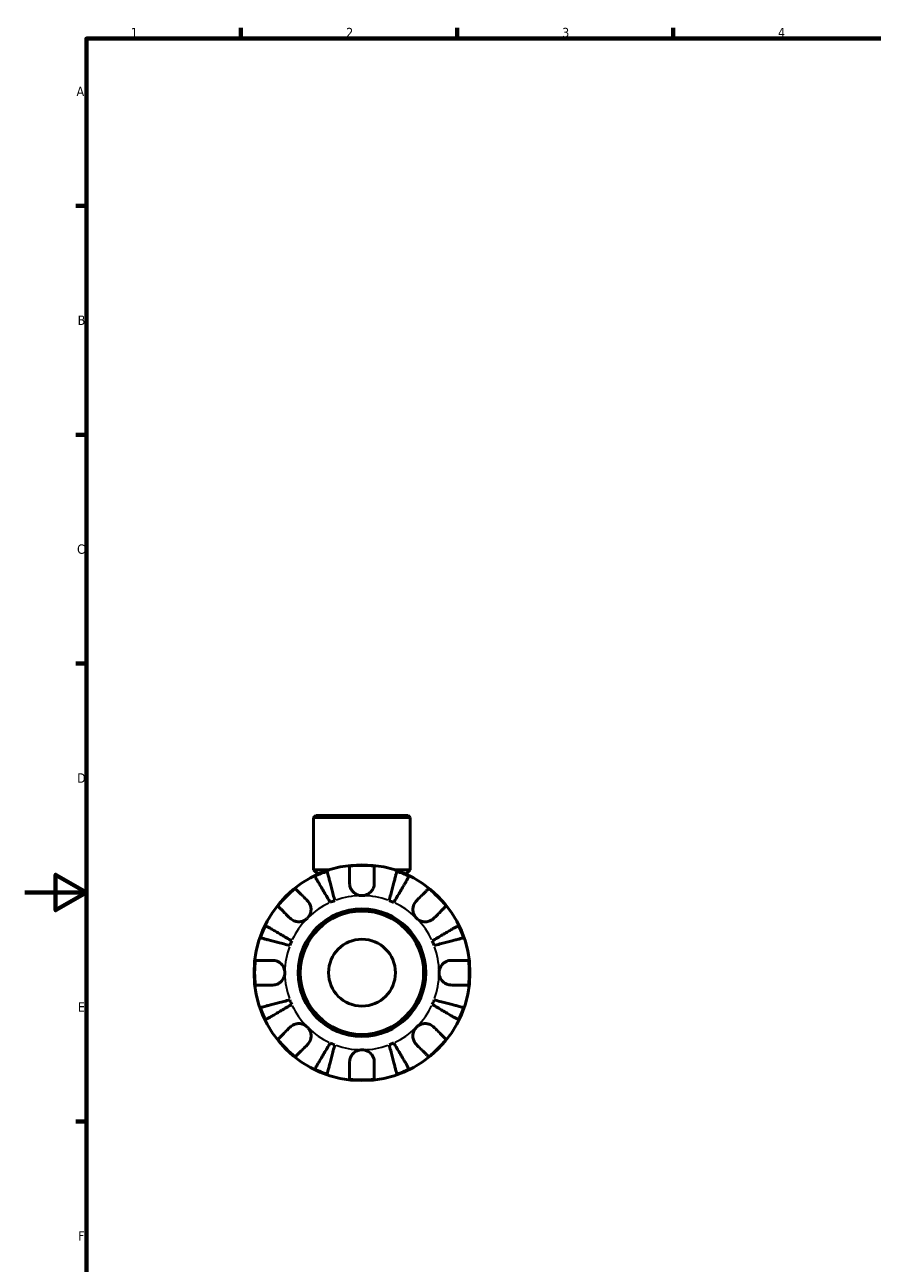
# Model space of a CAD drawing. Header units: millimetres. Extents: x 0 to 902, y -236 to 598.
# Tile 2 of 4: x 0 to 275, y 177 to 578. Entities that reach past the tile are written whole.
import ezdxf

# ---------------------------------------------------------------- set-up
doc = ezdxf.new("R2010")
doc.units = ezdxf.units.MM
for name, color, linetype, lineweight in [('Border (ANSI)', 7, 'Continuous', 70), ('Visible (ANSI)', 7, 'Continuous', 50), ('Visible Narrow (ANSI)', 7, 'Continuous', 35)]:
    doc.layers.add(name, color=color, linetype=linetype, lineweight=lineweight)
doc.styles.add('Note Text (ANSI)', font='tahoma.ttf')

# ---------------------------------------------------------------- blocks, each defined once
blk = doc.blocks.new('Borders Default Border')
at = {"layer": 'Border (ANSI)'}
for p, q in [((70.08, 574), (70.08, 577.45)), ((140.17, 574), (140.17, 577.45)), ((210.25, 574), (210.25, 577.45)), ((20, 519.75), (16.55, 519.75)), ((20, 445.5), (16.55, 445.5)), ((20, 371.25), (16.55, 371.25)), ((20, 222.75), (16.55, 222.75))]:
    blk.add_line(p, q, dxfattribs=at)
at = {"layer": 'Border (ANSI)', "flags": 128}
for points in [[(20, 20), (20, 574), (821, 574), (821, 20), (20, 20)], [(0, 297), (20, 297), (10, 302.77), (10, 291.23), (20, 297)]]:
    blk.add_lwpolyline(points, dxfattribs=at)
at = {"layer": 'Border (ANSI)', "char_height": 3.05, "attachment_point": 7, "style": 'Note Text (ANSI)'}
for s, insert in [('2', (104.2, 574.4)), ('1', (34.35, 574.4)), ('3', (174.26, 574.34)), ('4', (244.23, 574.4)), ('A', (16.78, 555.35)), ('B', (17.15, 481.1)), ('C', (16.95, 406.8)), ('D', (16.96, 332.6)), ('E', (17.21, 258.35)), ('F', (17.29, 184.1))]:
    blk.add_mtext(s, dxfattribs=dict(at, insert=insert))

msp = doc.modelspace()

# ---------------------------------------------------------------- linework, layer by layer
at = {"layer": 'Visible (ANSI)'}
for p, q in [((94.355, 321.991), (93.655, 321.291)), ((94.355, 321.991), (124.307, 321.991)), ((124.307, 321.991), (125.007, 321.291)), ((125.007, 321.291), (93.655, 321.291)), ((93.655, 304.391), (93.655, 321.291)), ((125.007, 304.391), (125.007, 321.291)), ((98.869, 304.391), (93.655, 304.391)), ((95.085, 302.961), (93.655, 304.391)), ((125.007, 304.391), (119.792, 304.391)), ((123.576, 302.961), (125.007, 304.391))]:
    msp.add_line(p, q, dxfattribs=at)
for radius in [35, 20.7, 20, 10.853]:
    msp.add_circle((109.331, 270.991), radius, dxfattribs=at)
for radius, start, end in [(34.798, 83.3993, 96.6007), (34.798, 108.92587, 116.07413), (34.798, 63.92587, 71.07413), (34.798, 128.3993, 141.6007), (34.798, 38.3993, 51.6007), (25, 110.66622, 114.33378), (25, 65.66622, 69.33378), (34.798, 153.92587, 161.07413), (34.798, 18.92587, 26.07413), (25, 155.66622, 159.33378), (25, 20.66622, 24.33378), (34.798, 173.3993, 186.6007), (34.798, 353.3993, 6.6007), (25, 200.66622, 204.33378), (25, 335.66622, 339.33378), (34.798, 198.92587, 206.07413), (34.798, 333.92587, 341.07413), (34.798, 218.3993, 231.6007), (34.798, 308.3993, 321.6007), (25, 245.66622, 249.33378), (25, 290.66622, 294.33378), (34.798, 243.92587, 251.07413), (34.798, 288.92587, 296.07413), (34.798, 263.3993, 276.6007)]:
    msp.add_arc((109.331, 270.991), radius, start, end, dxfattribs=at)
for points, knots in [([(105.331, 299.991), (105.331, 300.43), (105.331, 300.874), (105.331, 301.861), (105.331, 302.385), (105.331, 303.262), (105.331, 303.697), (105.331, 304.448), (105.331, 304.763), (105.331, 305.23), (105.331, 305.427), (105.331, 305.559)], [4.90264375, 4.90264375, 4.90264375, 4.90264375, 5.04224508, 5.04224508, 5.22854914, 5.22854914, 5.41380406, 5.41380406, 5.59905898, 5.59905898, 5.77859995, 5.77859995, 5.77859995, 5.77859995]), ([(113.331, 305.559), (113.331, 305.427), (113.331, 305.23), (113.331, 304.763), (113.331, 304.448), (113.331, 303.697), (113.331, 303.262), (113.331, 302.385), (113.331, 301.861), (113.331, 300.874), (113.331, 300.43), (113.331, 299.991)], [0.18972425, 0.18972425, 0.18972425, 0.18972425, 0.36926522, 0.36926522, 0.55452014, 0.55452014, 0.73977506, 0.73977506, 0.92607912, 0.92607912, 1.06568045, 1.06568045, 1.06568045, 1.06568045]), ([(99.029, 293.77), (98.714, 294.306), (98.37, 294.89), (97.695, 296.035), (97.365, 296.596), (96.784, 297.583), (96.478, 298.101), (95.908, 299.069), (95.644, 299.518), (95.2, 300.272), (94.979, 300.646), (94.599, 301.291), (94.44, 301.562), (94.203, 301.964), (94.102, 302.135), (94.036, 302.248)], [4.4593823, 4.4593823, 4.4593823, 4.4593823, 4.6457401, 4.6457401, 4.832098, 4.832098, 5.0177489, 5.0177489, 5.2033998, 5.2033998, 5.388581, 5.388581, 5.5737621, 5.5737621, 5.753847, 5.753847, 5.753847, 5.753847]), ([(98.044, 303.908), (98.077, 303.781), (98.127, 303.59), (98.243, 303.138), (98.322, 302.833), (98.51, 302.108), (98.618, 301.688), (98.837, 300.841), (98.968, 300.336), (99.249, 299.249), (99.4, 298.667), (99.687, 297.557), (99.849, 296.927), (100.182, 295.641), (100.352, 294.984), (100.508, 294.383)], [0.1897184, 0.1897184, 0.1897184, 0.1897184, 0.3698032, 0.3698032, 0.5549844, 0.5549844, 0.7401655, 0.7401655, 0.9258164, 0.9258164, 1.1114673, 1.1114673, 1.2978252, 1.2978252, 1.484183, 1.484183, 1.484183, 1.484183]), ([(118.154, 294.383), (118.309, 294.984), (118.479, 295.641), (118.812, 296.927), (118.975, 297.557), (119.262, 298.667), (119.412, 299.249), (119.693, 300.336), (119.824, 300.841), (120.043, 301.688), (120.152, 302.108), (120.339, 302.833), (120.418, 303.138), (120.535, 303.59), (120.584, 303.781), (120.617, 303.908)], [4.4593823, 4.4593823, 4.4593823, 4.4593823, 4.6457401, 4.6457401, 4.832098, 4.832098, 5.0177489, 5.0177489, 5.2033998, 5.2033998, 5.388581, 5.388581, 5.5737621, 5.5737621, 5.753847, 5.753847, 5.753847, 5.753847]), ([(124.626, 302.248), (124.559, 302.135), (124.459, 301.964), (124.222, 301.562), (124.062, 301.291), (123.682, 300.646), (123.462, 300.272), (123.018, 299.518), (122.753, 299.069), (122.183, 298.101), (121.878, 297.583), (121.296, 296.596), (120.966, 296.035), (120.292, 294.89), (119.947, 294.306), (119.632, 293.77)], [0.1897184, 0.1897184, 0.1897184, 0.1897184, 0.3698032, 0.3698032, 0.5549844, 0.5549844, 0.7401655, 0.7401655, 0.9258164, 0.9258164, 1.1114673, 1.1114673, 1.2978252, 1.2978252, 1.484183, 1.484183, 1.484183, 1.484183]), ([(87.716, 298.262), (87.809, 298.17), (87.949, 298.03), (88.279, 297.7), (88.502, 297.477), (89.032, 296.946), (89.34, 296.639), (89.961, 296.018), (90.331, 295.648), (91.029, 294.95), (91.343, 294.636), (91.653, 294.326)], [0.18972425, 0.18972425, 0.18972425, 0.18972425, 0.36926522, 0.36926522, 0.55452014, 0.55452014, 0.73977506, 0.73977506, 0.92607912, 0.92607912, 1.06568045, 1.06568045, 1.06568045, 1.06568045]), ([(109.331, 295.991), (108.955, 295.991), (108.581, 296.044), (107.811, 296.267), (107.424, 296.449), (106.735, 296.921), (106.436, 297.201), (105.967, 297.798), (105.789, 298.1), (105.567, 298.618), (105.499, 298.822), (105.402, 299.216), (105.37, 299.404), (105.337, 299.725), (105.331, 299.859), (105.331, 299.991)], [0, 0, 0, 0, 0.11274969, 0.11274969, 0.24046199, 0.24046199, 0.3630761, 0.3630761, 0.46982648, 0.46982648, 0.53680834, 0.53680834, 0.59738122, 0.59738122, 0.64072731, 0.64072731, 0.64072731, 0.64072731]), ([(113.331, 299.991), (113.331, 299.793), (113.316, 299.592), (113.257, 299.203), (113.215, 299.015), (113.089, 298.6), (112.998, 298.374), (112.685, 297.77), (112.423, 297.415), (111.747, 296.765), (111.329, 296.491), (110.383, 296.096), (109.86, 295.991), (109.331, 295.991)], [-0.64798358, -0.64798358, -0.64798358, -0.64798358, -0.58129223, -0.58129223, -0.51957432, -0.51957432, -0.44316993, -0.44316993, -0.3085364, -0.3085364, -0.15881239, -0.15881239, 0, 0, 0, 0]), ([(127.008, 294.326), (127.318, 294.636), (127.633, 294.95), (128.33, 295.648), (128.701, 296.018), (129.321, 296.639), (129.629, 296.946), (130.16, 297.477), (130.383, 297.7), (130.713, 298.03), (130.852, 298.17), (130.945, 298.262)], [4.90264375, 4.90264375, 4.90264375, 4.90264375, 5.04224508, 5.04224508, 5.22854914, 5.22854914, 5.41380406, 5.41380406, 5.59905898, 5.59905898, 5.77859995, 5.77859995, 5.77859995, 5.77859995]), ([(91.653, 294.326), (91.741, 294.238), (91.826, 294.145), (92.069, 293.851), (92.215, 293.637), (92.472, 293.162), (92.58, 292.903), (92.774, 292.247), (92.83, 291.846), (92.817, 290.938), (92.715, 290.442), (92.323, 289.487), (92.027, 289.043), (91.653, 288.669)], [-0.64434498, -0.64434498, -0.64434498, -0.64434498, -0.60308586, -0.60308586, -0.52007987, -0.52007987, -0.43273909, -0.43273909, -0.31000661, -0.31000661, -0.15868997, -0.15868997, 0, 0, 0, 0]), ([(127.008, 288.669), (126.799, 288.878), (126.613, 289.11), (126.286, 289.628), (126.15, 289.915), (125.909, 290.626), (125.838, 291.056), (125.836, 291.898), (125.898, 292.301), (126.1, 292.952), (126.21, 293.207), (126.472, 293.676), (126.621, 293.89), (126.858, 294.169), (126.932, 294.249), (127.008, 294.326)], [0, 0, 0, 0, 0.08884908, 0.08884908, 0.18379648, 0.18379648, 0.31419699, 0.31419699, 0.43784665, 0.43784665, 0.52411276, 0.52411276, 0.60765264, 0.60765264, 0.6434969, 0.6434969, 0.6434969, 0.6434969]), ([(85.996, 288.669), (85.686, 288.979), (85.372, 289.293), (84.674, 289.991), (84.304, 290.361), (83.683, 290.982), (83.376, 291.29), (82.845, 291.82), (82.622, 292.043), (82.292, 292.373), (82.152, 292.513), (82.06, 292.606)], [4.90264375, 4.90264375, 4.90264375, 4.90264375, 5.04224508, 5.04224508, 5.22854914, 5.22854914, 5.41380406, 5.41380406, 5.59905898, 5.59905898, 5.77859995, 5.77859995, 5.77859995, 5.77859995]), ([(136.602, 292.606), (136.509, 292.513), (136.369, 292.373), (136.039, 292.043), (135.816, 291.82), (135.286, 291.29), (134.978, 290.982), (134.358, 290.361), (133.987, 289.991), (133.29, 289.293), (132.975, 288.979), (132.665, 288.669)], [0.18972425, 0.18972425, 0.18972425, 0.18972425, 0.36926522, 0.36926522, 0.55452014, 0.55452014, 0.73977506, 0.73977506, 0.92607912, 0.92607912, 1.06568045, 1.06568045, 1.06568045, 1.06568045]), ([(78.074, 286.286), (78.187, 286.22), (78.358, 286.119), (78.76, 285.882), (79.031, 285.723), (79.676, 285.343), (80.05, 285.122), (80.804, 284.678), (81.253, 284.414), (82.221, 283.844), (82.739, 283.538), (83.726, 282.957), (84.287, 282.627), (85.432, 281.952), (86.016, 281.608), (86.552, 281.293)], [0.1897184, 0.1897184, 0.1897184, 0.1897184, 0.3698032, 0.3698032, 0.5549844, 0.5549844, 0.7401655, 0.7401655, 0.9258164, 0.9258164, 1.1114673, 1.1114673, 1.2978252, 1.2978252, 1.484183, 1.484183, 1.484183, 1.484183]), ([(91.653, 288.669), (91.444, 288.46), (91.212, 288.274), (90.694, 287.947), (90.407, 287.81), (89.696, 287.569), (89.266, 287.498), (88.424, 287.496), (88.021, 287.558), (87.37, 287.761), (87.115, 287.871), (86.646, 288.133), (86.432, 288.282), (86.153, 288.519), (86.073, 288.593), (85.996, 288.669)], [0, 0, 0, 0, 0.08884908, 0.08884908, 0.18379648, 0.18379648, 0.31419699, 0.31419699, 0.43784665, 0.43784665, 0.52411276, 0.52411276, 0.60765264, 0.60765264, 0.6434969, 0.6434969, 0.6434969, 0.6434969]), ([(132.665, 288.669), (132.577, 288.581), (132.484, 288.496), (132.19, 288.253), (131.976, 288.107), (131.501, 287.85), (131.242, 287.742), (130.587, 287.548), (130.186, 287.492), (129.278, 287.505), (128.781, 287.607), (127.827, 287.999), (127.382, 288.295), (127.008, 288.669)], [-0.64434498, -0.64434498, -0.64434498, -0.64434498, -0.60308586, -0.60308586, -0.52007987, -0.52007987, -0.43273909, -0.43273909, -0.31000661, -0.31000661, -0.15868997, -0.15868997, 0, 0, 0, 0]), ([(132.11, 281.293), (132.645, 281.608), (133.23, 281.952), (134.375, 282.627), (134.935, 282.957), (135.922, 283.538), (136.441, 283.844), (137.408, 284.414), (137.858, 284.678), (138.611, 285.122), (138.985, 285.343), (139.631, 285.723), (139.902, 285.882), (140.304, 286.119), (140.474, 286.22), (140.587, 286.286)], [4.4593823, 4.4593823, 4.4593823, 4.4593823, 4.6457401, 4.6457401, 4.832098, 4.832098, 5.0177489, 5.0177489, 5.2033998, 5.2033998, 5.388581, 5.388581, 5.5737621, 5.5737621, 5.753847, 5.753847, 5.753847, 5.753847]), ([(85.939, 279.814), (85.338, 279.97), (84.681, 280.14), (83.395, 280.473), (82.765, 280.635), (81.655, 280.922), (81.073, 281.073), (79.986, 281.354), (79.481, 281.485), (78.634, 281.704), (78.214, 281.812), (77.489, 282), (77.184, 282.079), (76.732, 282.195), (76.541, 282.245), (76.414, 282.278)], [4.4593823, 4.4593823, 4.4593823, 4.4593823, 4.6457401, 4.6457401, 4.832098, 4.832098, 5.0177489, 5.0177489, 5.2033998, 5.2033998, 5.388581, 5.388581, 5.5737621, 5.5737621, 5.753847, 5.753847, 5.753847, 5.753847]), ([(142.247, 282.278), (142.12, 282.245), (141.929, 282.195), (141.477, 282.079), (141.173, 282), (140.448, 281.812), (140.027, 281.704), (139.18, 281.485), (138.675, 281.354), (137.588, 281.073), (137.006, 280.922), (135.897, 280.635), (135.267, 280.473), (133.98, 280.14), (133.323, 279.97), (132.722, 279.814)], [0.1897184, 0.1897184, 0.1897184, 0.1897184, 0.3698032, 0.3698032, 0.5549844, 0.5549844, 0.7401655, 0.7401655, 0.9258164, 0.9258164, 1.1114673, 1.1114673, 1.2978252, 1.2978252, 1.484183, 1.484183, 1.484183, 1.484183]), ([(74.763, 274.991), (74.895, 274.991), (75.092, 274.991), (75.559, 274.991), (75.874, 274.991), (76.625, 274.991), (77.06, 274.991), (77.937, 274.991), (78.461, 274.991), (79.448, 274.991), (79.892, 274.991), (80.331, 274.991)], [0.18972425, 0.18972425, 0.18972425, 0.18972425, 0.36926522, 0.36926522, 0.55452014, 0.55452014, 0.73977506, 0.73977506, 0.92607912, 0.92607912, 1.06568045, 1.06568045, 1.06568045, 1.06568045]), ([(80.331, 274.991), (80.477, 274.991), (80.625, 274.983), (81.011, 274.94), (81.248, 274.892), (81.739, 274.745), (81.99, 274.641), (82.588, 274.318), (82.916, 274.071), (83.551, 273.416), (83.83, 272.994), (84.226, 272.043), (84.331, 271.519), (84.331, 270.991)], [-0.64008532, -0.64008532, -0.64008532, -0.64008532, -0.59222185, -0.59222185, -0.51595037, -0.51595037, -0.43235608, -0.43235608, -0.30863031, -0.30863031, -0.15844955, -0.15844955, 0, 0, 0, 0]), ([(134.331, 270.991), (134.331, 271.329), (134.373, 271.665), (134.551, 272.351), (134.693, 272.694), (135.14, 273.459), (135.485, 273.848), (136.16, 274.369), (136.453, 274.539), (136.992, 274.769), (137.229, 274.845), (137.716, 274.952), (137.964, 274.982), (138.249, 274.991), (138.29, 274.991), (138.331, 274.991)], [-2.77804136, -2.77804136, -2.77804136, -2.77804136, -2.67672151, -2.67672151, -2.56558131, -2.56558131, -2.40960112, -2.40960112, -2.30519389, -2.30519389, -2.22617552, -2.22617552, -2.14450488, -2.14450488, -2.1308178, -2.1308178, -2.1308178, -2.1308178]), ([(138.331, 274.991), (138.769, 274.991), (139.214, 274.991), (140.2, 274.991), (140.724, 274.991), (141.602, 274.991), (142.037, 274.991), (142.787, 274.991), (143.103, 274.991), (143.569, 274.991), (143.767, 274.991), (143.898, 274.991)], [4.90264375, 4.90264375, 4.90264375, 4.90264375, 5.04224508, 5.04224508, 5.22854914, 5.22854914, 5.41380406, 5.41380406, 5.59905898, 5.59905898, 5.77859995, 5.77859995, 5.77859995, 5.77859995]), ([(84.331, 270.991), (84.331, 270.654), (84.288, 270.317), (84.111, 269.632), (83.969, 269.288), (83.521, 268.523), (83.177, 268.135), (82.501, 267.614), (82.208, 267.444), (81.669, 267.213), (81.432, 267.138), (80.945, 267.031), (80.698, 267.001), (80.412, 266.992), (80.371, 266.991), (80.331, 266.991)], [-2.77804136, -2.77804136, -2.77804136, -2.77804136, -2.67672151, -2.67672151, -2.56558131, -2.56558131, -2.40960112, -2.40960112, -2.30519389, -2.30519389, -2.22617552, -2.22617552, -2.14450488, -2.14450488, -2.1308178, -2.1308178, -2.1308178, -2.1308178]), ([(138.331, 266.991), (138.184, 266.991), (138.036, 266.999), (137.651, 267.042), (137.414, 267.09), (136.923, 267.238), (136.672, 267.341), (136.073, 267.664), (135.745, 267.912), (135.11, 268.567), (134.832, 268.989), (134.435, 269.94), (134.331, 270.463), (134.331, 270.991)], [-0.64008532, -0.64008532, -0.64008532, -0.64008532, -0.59222185, -0.59222185, -0.51595037, -0.51595037, -0.43235608, -0.43235608, -0.30863031, -0.30863031, -0.15844955, -0.15844955, 0, 0, 0, 0]), ([(80.331, 266.991), (79.892, 266.991), (79.448, 266.991), (78.461, 266.991), (77.937, 266.991), (77.06, 266.991), (76.625, 266.991), (75.874, 266.991), (75.559, 266.991), (75.092, 266.991), (74.895, 266.991), (74.763, 266.991)], [4.90264375, 4.90264375, 4.90264375, 4.90264375, 5.04224508, 5.04224508, 5.22854914, 5.22854914, 5.41380406, 5.41380406, 5.59905898, 5.59905898, 5.77859995, 5.77859995, 5.77859995, 5.77859995]), ([(143.898, 266.991), (143.767, 266.991), (143.569, 266.991), (143.103, 266.991), (142.787, 266.991), (142.037, 266.991), (141.602, 266.991), (140.724, 266.991), (140.2, 266.991), (139.214, 266.991), (138.769, 266.991), (138.331, 266.991)], [0.18972425, 0.18972425, 0.18972425, 0.18972425, 0.36926522, 0.36926522, 0.55452014, 0.55452014, 0.73977506, 0.73977506, 0.92607912, 0.92607912, 1.06568045, 1.06568045, 1.06568045, 1.06568045]), ([(76.414, 259.705), (76.541, 259.738), (76.732, 259.787), (77.184, 259.904), (77.489, 259.983), (78.214, 260.17), (78.634, 260.279), (79.481, 260.498), (79.986, 260.629), (81.073, 260.91), (81.655, 261.06), (82.765, 261.347), (83.395, 261.51), (84.681, 261.843), (85.338, 262.013), (85.939, 262.168)], [0.1897184, 0.1897184, 0.1897184, 0.1897184, 0.3698032, 0.3698032, 0.5549844, 0.5549844, 0.7401655, 0.7401655, 0.9258164, 0.9258164, 1.1114673, 1.1114673, 1.2978252, 1.2978252, 1.484183, 1.484183, 1.484183, 1.484183]), ([(132.722, 262.168), (133.323, 262.013), (133.98, 261.843), (135.267, 261.51), (135.897, 261.347), (137.006, 261.06), (137.588, 260.91), (138.675, 260.629), (139.18, 260.498), (140.027, 260.279), (140.448, 260.17), (141.173, 259.983), (141.477, 259.904), (141.929, 259.787), (142.12, 259.738), (142.247, 259.705)], [4.4593823, 4.4593823, 4.4593823, 4.4593823, 4.6457401, 4.6457401, 4.832098, 4.832098, 5.0177489, 5.0177489, 5.2033998, 5.2033998, 5.388581, 5.388581, 5.5737621, 5.5737621, 5.753847, 5.753847, 5.753847, 5.753847]), ([(86.552, 260.69), (86.016, 260.375), (85.432, 260.03), (84.287, 259.356), (83.726, 259.026), (82.739, 258.444), (82.221, 258.139), (81.253, 257.569), (80.804, 257.304), (80.05, 256.86), (79.676, 256.64), (79.031, 256.26), (78.76, 256.1), (78.358, 255.863), (78.187, 255.763), (78.074, 255.696)], [4.4593823, 4.4593823, 4.4593823, 4.4593823, 4.6457401, 4.6457401, 4.832098, 4.832098, 5.0177489, 5.0177489, 5.2033998, 5.2033998, 5.388581, 5.388581, 5.5737621, 5.5737621, 5.753847, 5.753847, 5.753847, 5.753847]), ([(140.587, 255.696), (140.474, 255.763), (140.304, 255.863), (139.902, 256.1), (139.631, 256.26), (138.985, 256.64), (138.611, 256.86), (137.858, 257.304), (137.408, 257.569), (136.441, 258.139), (135.922, 258.444), (134.935, 259.026), (134.375, 259.356), (133.23, 260.03), (132.645, 260.375), (132.11, 260.69)], [0.1897184, 0.1897184, 0.1897184, 0.1897184, 0.3698032, 0.3698032, 0.5549844, 0.5549844, 0.7401655, 0.7401655, 0.9258164, 0.9258164, 1.1114673, 1.1114673, 1.2978252, 1.2978252, 1.484183, 1.484183, 1.484183, 1.484183]), ([(82.06, 249.377), (82.152, 249.47), (82.292, 249.609), (82.622, 249.939), (82.845, 250.162), (83.376, 250.693), (83.683, 251.001), (84.304, 251.621), (84.674, 251.992), (85.372, 252.689), (85.686, 253.004), (85.996, 253.314)], [0.18972425, 0.18972425, 0.18972425, 0.18972425, 0.36926522, 0.36926522, 0.55452014, 0.55452014, 0.73977506, 0.73977506, 0.92607912, 0.92607912, 1.06568045, 1.06568045, 1.06568045, 1.06568045]), ([(85.996, 253.314), (86.084, 253.402), (86.177, 253.486), (86.471, 253.729), (86.685, 253.875), (87.16, 254.133), (87.419, 254.241), (88.075, 254.435), (88.476, 254.491), (89.384, 254.478), (89.88, 254.376), (90.835, 253.984), (91.279, 253.688), (91.653, 253.314)], [-0.64434498, -0.64434498, -0.64434498, -0.64434498, -0.60308586, -0.60308586, -0.52007987, -0.52007987, -0.43273909, -0.43273909, -0.31000661, -0.31000661, -0.15868997, -0.15868997, 0, 0, 0, 0]), ([(91.653, 253.314), (91.862, 253.104), (92.048, 252.872), (92.375, 252.354), (92.512, 252.068), (92.753, 251.357), (92.824, 250.927), (92.826, 250.085), (92.764, 249.682), (92.561, 249.03), (92.451, 248.776), (92.189, 248.306), (92.04, 248.092), (91.803, 247.813), (91.729, 247.733), (91.653, 247.657)], [0, 0, 0, 0, 0.08884908, 0.08884908, 0.18379648, 0.18379648, 0.31419699, 0.31419699, 0.43784665, 0.43784665, 0.52411276, 0.52411276, 0.60765264, 0.60765264, 0.6434969, 0.6434969, 0.6434969, 0.6434969]), ([(127.008, 247.657), (126.92, 247.745), (126.836, 247.838), (126.593, 248.132), (126.447, 248.346), (126.189, 248.821), (126.081, 249.08), (125.887, 249.735), (125.831, 250.136), (125.844, 251.044), (125.946, 251.541), (126.338, 252.495), (126.634, 252.94), (127.008, 253.314)], [-0.64434498, -0.64434498, -0.64434498, -0.64434498, -0.60308586, -0.60308586, -0.52007987, -0.52007987, -0.43273909, -0.43273909, -0.31000661, -0.31000661, -0.15868997, -0.15868997, 0, 0, 0, 0]), ([(127.008, 253.314), (127.218, 253.523), (127.45, 253.709), (127.968, 254.036), (128.254, 254.172), (128.965, 254.413), (129.395, 254.484), (130.237, 254.486), (130.64, 254.424), (131.292, 254.222), (131.546, 254.112), (132.016, 253.85), (132.23, 253.701), (132.509, 253.464), (132.589, 253.39), (132.665, 253.314)], [0, 0, 0, 0, 0.08884908, 0.08884908, 0.18379648, 0.18379648, 0.31419699, 0.31419699, 0.43784665, 0.43784665, 0.52411276, 0.52411276, 0.60765264, 0.60765264, 0.6434969, 0.6434969, 0.6434969, 0.6434969]), ([(132.665, 253.314), (132.975, 253.004), (133.29, 252.689), (133.987, 251.992), (134.358, 251.621), (134.978, 251.001), (135.286, 250.693), (135.816, 250.162), (136.039, 249.939), (136.369, 249.609), (136.509, 249.47), (136.602, 249.377)], [4.90264375, 4.90264375, 4.90264375, 4.90264375, 5.04224508, 5.04224508, 5.22854914, 5.22854914, 5.41380406, 5.41380406, 5.59905898, 5.59905898, 5.77859995, 5.77859995, 5.77859995, 5.77859995]), ([(91.653, 247.657), (91.343, 247.347), (91.029, 247.032), (90.331, 246.335), (89.961, 245.964), (89.34, 245.344), (89.032, 245.036), (88.502, 244.506), (88.279, 244.283), (87.949, 243.953), (87.809, 243.813), (87.716, 243.72)], [4.90264375, 4.90264375, 4.90264375, 4.90264375, 5.04224508, 5.04224508, 5.22854914, 5.22854914, 5.41380406, 5.41380406, 5.59905898, 5.59905898, 5.77859995, 5.77859995, 5.77859995, 5.77859995]), ([(94.036, 239.735), (94.102, 239.848), (94.203, 240.018), (94.44, 240.42), (94.599, 240.691), (94.979, 241.337), (95.2, 241.711), (95.644, 242.464), (95.908, 242.914), (96.478, 243.881), (96.784, 244.4), (97.365, 245.387), (97.695, 245.947), (98.37, 247.092), (98.714, 247.677), (99.029, 248.212)], [0.1897184, 0.1897184, 0.1897184, 0.1897184, 0.3698032, 0.3698032, 0.5549844, 0.5549844, 0.7401655, 0.7401655, 0.9258164, 0.9258164, 1.1114673, 1.1114673, 1.2978252, 1.2978252, 1.484183, 1.484183, 1.484183, 1.484183]), ([(100.508, 247.6), (100.352, 246.999), (100.182, 246.342), (99.849, 245.055), (99.687, 244.425), (99.4, 243.316), (99.249, 242.734), (98.968, 241.647), (98.837, 241.142), (98.618, 240.295), (98.51, 239.874), (98.322, 239.149), (98.243, 238.845), (98.127, 238.393), (98.077, 238.202), (98.044, 238.075)], [4.4593823, 4.4593823, 4.4593823, 4.4593823, 4.6457401, 4.6457401, 4.832098, 4.832098, 5.0177489, 5.0177489, 5.2033998, 5.2033998, 5.388581, 5.388581, 5.5737621, 5.5737621, 5.753847, 5.753847, 5.753847, 5.753847]), ([(105.331, 241.991), (105.331, 242.138), (105.339, 242.286), (105.382, 242.671), (105.43, 242.908), (105.577, 243.399), (105.681, 243.65), (106.004, 244.249), (106.251, 244.577), (106.906, 245.212), (107.328, 245.49), (108.279, 245.887), (108.803, 245.991), (109.331, 245.991)], [-0.64008532, -0.64008532, -0.64008532, -0.64008532, -0.59222185, -0.59222185, -0.51595037, -0.51595037, -0.43235608, -0.43235608, -0.30863031, -0.30863031, -0.15844955, -0.15844955, 0, 0, 0, 0]), ([(109.331, 245.991), (109.668, 245.991), (110.005, 245.949), (110.69, 245.771), (111.034, 245.629), (111.799, 245.182), (112.187, 244.837), (112.708, 244.162), (112.878, 243.869), (113.109, 243.33), (113.184, 243.093), (113.291, 242.606), (113.321, 242.358), (113.33, 242.073), (113.331, 242.032), (113.331, 241.991)], [-2.77804136, -2.77804136, -2.77804136, -2.77804136, -2.67672151, -2.67672151, -2.56558131, -2.56558131, -2.40960112, -2.40960112, -2.30519389, -2.30519389, -2.22617552, -2.22617552, -2.14450488, -2.14450488, -2.1308178, -2.1308178, -2.1308178, -2.1308178]), ([(120.617, 238.075), (120.584, 238.202), (120.535, 238.393), (120.418, 238.845), (120.339, 239.149), (120.152, 239.874), (120.043, 240.295), (119.824, 241.142), (119.693, 241.647), (119.412, 242.734), (119.262, 243.316), (118.975, 244.425), (118.812, 245.055), (118.479, 246.342), (118.309, 246.999), (118.154, 247.6)], [0.1897184, 0.1897184, 0.1897184, 0.1897184, 0.3698032, 0.3698032, 0.5549844, 0.5549844, 0.7401655, 0.7401655, 0.9258164, 0.9258164, 1.1114673, 1.1114673, 1.2978252, 1.2978252, 1.484183, 1.484183, 1.484183, 1.484183]), ([(119.632, 248.212), (119.947, 247.677), (120.292, 247.092), (120.966, 245.947), (121.296, 245.387), (121.878, 244.4), (122.183, 243.881), (122.753, 242.914), (123.018, 242.464), (123.462, 241.711), (123.682, 241.337), (124.062, 240.691), (124.222, 240.42), (124.459, 240.018), (124.559, 239.848), (124.626, 239.735)], [4.4593823, 4.4593823, 4.4593823, 4.4593823, 4.6457401, 4.6457401, 4.832098, 4.832098, 5.0177489, 5.0177489, 5.2033998, 5.2033998, 5.388581, 5.388581, 5.5737621, 5.5737621, 5.753847, 5.753847, 5.753847, 5.753847]), ([(130.945, 243.72), (130.852, 243.813), (130.713, 243.953), (130.383, 244.283), (130.16, 244.506), (129.629, 245.036), (129.321, 245.344), (128.701, 245.964), (128.33, 246.335), (127.633, 247.032), (127.318, 247.347), (127.008, 247.657)], [0.18972425, 0.18972425, 0.18972425, 0.18972425, 0.36926522, 0.36926522, 0.55452014, 0.55452014, 0.73977506, 0.73977506, 0.92607912, 0.92607912, 1.06568045, 1.06568045, 1.06568045, 1.06568045]), ([(105.331, 236.424), (105.331, 236.555), (105.331, 236.753), (105.331, 237.219), (105.331, 237.535), (105.331, 238.285), (105.331, 238.72), (105.331, 239.598), (105.331, 240.122), (105.331, 241.108), (105.331, 241.553), (105.331, 241.991)], [0.18972425, 0.18972425, 0.18972425, 0.18972425, 0.36926522, 0.36926522, 0.55452014, 0.55452014, 0.73977506, 0.73977506, 0.92607912, 0.92607912, 1.06568045, 1.06568045, 1.06568045, 1.06568045]), ([(113.331, 241.991), (113.331, 241.553), (113.331, 241.108), (113.331, 240.122), (113.331, 239.598), (113.331, 238.72), (113.331, 238.285), (113.331, 237.535), (113.331, 237.219), (113.331, 236.753), (113.331, 236.555), (113.331, 236.424)], [4.90264375, 4.90264375, 4.90264375, 4.90264375, 5.04224508, 5.04224508, 5.22854914, 5.22854914, 5.41380406, 5.41380406, 5.59905898, 5.59905898, 5.77859995, 5.77859995, 5.77859995, 5.77859995])]:
    msp.add_open_spline(points, degree=3, knots=knots, dxfattribs=at)
at = {"layer": 'Visible Narrow (ANSI)'}
for start, end in [(115.36709, 133.96669), (91.03331, 109.63291), (70.36709, 88.96669), (46.03331, 64.63291), (136.03331, 154.63291), (25.36709, 43.96669), (160.36709, 178.96669), (1.03331, 19.63291), (181.03331, 199.63291), (340.36709, 358.96669), (205.36709, 223.96669), (316.03331, 334.63291), (226.03331, 244.63291), (295.36709, 313.96669), (250.36709, 268.96669), (271.03331, 289.63291)]:
    msp.add_arc((109.331, 270.991), 25, start, end, dxfattribs=at)

# ---------------------------------------------------------------- block references
msp.add_blockref('Borders Default Border', (0, 0))

doc.saveas('drawing.dxf')
